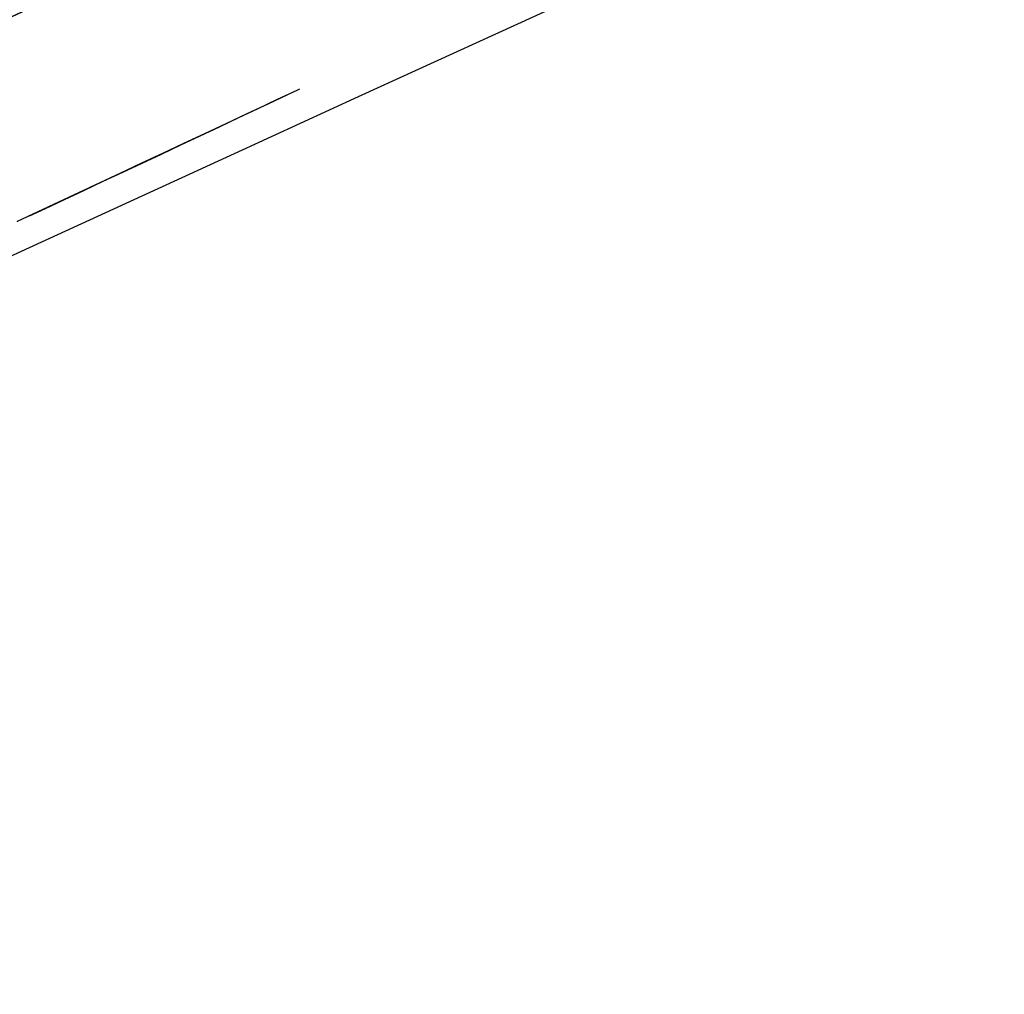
# Model space of a CAD drawing. Header units: millimetres. Extents: x 291 to 709, y 176 to 759.
# Tile 5 of 20: x 332 to 353, y 493 to 514. Entities that reach past the tile are written whole.
import ezdxf

# ---------------------------------------------------------------- set-up
doc = ezdxf.new("R2010")
doc.units = ezdxf.units.MM
doc.header["$LTSCALE"] = 65.185185
doc.linetypes.add('HIDDEN', pattern=[0.2, 0.1, -0.1])
doc.layers.add('KONST.EL_MIT_GEO', color=7, linetype='CONTINUOUS')

msp = doc.modelspace()

# ---------------------------------------------------------------- linework, layer by layer
at = {"layer": 'KONST.EL_MIT_GEO', "color": 7, "linetype": 'Continuous'}
for p, q in [((339.334, 512.111), (344.054, 514.275)), ((336.797, 510.945), (339.334, 512.111)), ((329.805, 507.745), (336.797, 510.945))]:
    msp.add_line(p, q, dxfattribs=at)
at = {"layer": 'KONST.EL_MIT_GEO', "color": 8, "linetype": 'HIDDEN'}
msp.add_line((339.334, 512.111), (339.413, 512.147), dxfattribs=at)
at = {"layer": 'KONST.EL_MIT_GEO', "color": 7, "linetype": 'Continuous'}
msp.add_open_spline([(295.037, 508.171), (295.037, 508.168), (295.052, 508.164), (295.074, 508.174), (295.122, 508.188), (295.187, 508.217), (295.277, 508.259), (295.451, 508.347), (295.744, 508.511), (296.198, 508.786), (296.81, 509.179), (297.607, 509.708), (298.616, 510.387), (299.855, 511.227), (302.001, 512.661), (305.309, 514.764), (310.018, 517.454), (315.49, 520.424), (321.504, 523.649), (327.86, 527.157), (334.474, 530.852), (341.318, 534.603), (348.368, 538.311), (358.06, 543.119), (370.527, 548.75), (385.904, 554.789), (401.649, 560.064), (417.669, 564.562), (433.887, 568.327), (450.258, 571.391), (472.246, 574.435), (488.906, 575.444), (500, 575.444)], degree=3, knots=[0, 0, 0, 0, 0.000039, 0.000155, 0.000369, 0.000694, 0.001143, 0.001728, 0.003368, 0.005741, 0.009011, 0.013338, 0.018862, 0.025687, 0.033869, 0.054262, 0.079429, 0.108216, 0.139647, 0.173005, 0.207776, 0.243552, 0.280031, 0.317006, 0.391916, 0.467542, 0.543478, 0.619538, 0.695638, 0.771746, 0.847852, 1, 1, 1, 1], dxfattribs=at)
at = {"layer": 'KONST.EL_MIT_GEO', "color": 8, "linetype": 'HIDDEN'}
for points, knots in [([(500, 574.92), (488.907, 574.92), (472.251, 574.052), (450.234, 571.24), (433.841, 568.316), (417.616, 564.593), (401.606, 560.072), (385.875, 554.768), (370.503, 548.727), (358.038, 543.102), (348.347, 538.299), (341.298, 534.593), (334.456, 530.844), (327.844, 527.149), (321.491, 523.642), (315.479, 520.418), (310.01, 517.449), (305.303, 514.761), (301.997, 512.659), (299.853, 511.225), (298.614, 510.386), (297.606, 509.707), (296.809, 509.178), (296.197, 508.786), (295.744, 508.51), (295.451, 508.347), (295.277, 508.259), (295.187, 508.217), (295.122, 508.188), (295.074, 508.174), (295.052, 508.164), (295.037, 508.168), (295.037, 508.171)], [0, 0, 0, 0, 0.152168, 0.228277, 0.304386, 0.380488, 0.456551, 0.532491, 0.60812, 0.68303, 0.720004, 0.756481, 0.792256, 0.827026, 0.860383, 0.891811, 0.920593, 0.945755, 0.966142, 0.974321, 0.981144, 0.986666, 0.990991, 0.99426, 0.996633, 0.998272, 0.998857, 0.999306, 0.999631, 0.999845, 0.999961, 1, 1, 1, 1]), ([(500, 559.118), (489.788, 559.118), (469.25, 558.031), (443.817, 554.089), (423.669, 549.419), (408.666, 545.185), (393.756, 540.264), (378.932, 534.706), (366.665, 529.625), (356.894, 525.351), (349.578, 522.067), (342.282, 518.728), (335.036, 515.369), (329.049, 512.597), (324.329, 510.451), (319.799, 508.416), (315.402, 506.442), (311.185, 504.484), (308.248, 503.075), (305.526, 501.712), (303.092, 500.429), (300.99, 499.301), (299.24, 498.376), (297.823, 497.668), (296.513, 497.078), (295.508, 496.709), (294.754, 496.546), (294.431, 496.498), (294.221, 496.482), (294.115, 496.48), (294.078, 496.483)], [0, 0, 0, 0, 0.140945, 0.283299, 0.354621, 0.426312, 0.498377, 0.571273, 0.644775, 0.681601, 0.718475, 0.755458, 0.792348, 0.828712, 0.846517, 0.863917, 0.897253, 0.913039, 0.928085, 0.942219, 0.95505, 0.966061, 0.975152, 0.982375, 0.987908, 0.994984, 0.997091, 0.998548, 0.999487, 1, 1, 1, 1]), ([(294.078, 496.483), (294.115, 496.48), (294.221, 496.482), (294.431, 496.498), (294.754, 496.546), (295.508, 496.709), (296.513, 497.078), (297.823, 497.668), (299.24, 498.376), (300.99, 499.301), (303.093, 500.429), (305.527, 501.712), (308.249, 503.075), (311.186, 504.484), (315.403, 506.442), (319.8, 508.416), (324.33, 510.451), (329.05, 512.598), (335.037, 515.37), (342.283, 518.728), (349.579, 522.067), (356.895, 525.352), (366.666, 529.626), (378.932, 534.707), (393.757, 540.264), (408.666, 545.185), (423.669, 549.419), (443.817, 554.089), (469.25, 558.029), (489.789, 559.116), (500, 559.116)], [0, 0, 0, 0, 0.000514, 0.001452, 0.00291, 0.005016, 0.012092, 0.017627, 0.024851, 0.033942, 0.044953, 0.057785, 0.071918, 0.086965, 0.10275, 0.136087, 0.153487, 0.171293, 0.207656, 0.244546, 0.281529, 0.318403, 0.355229, 0.428731, 0.501626, 0.573691, 0.645382, 0.716704, 0.859056, 1, 1, 1, 1]), ([(500, 555.498), (489.711, 555.498), (469.017, 554.377), (443.408, 550.315), (423.144, 545.504), (408.08, 541.147), (393.126, 536.078), (378.273, 530.352), (365.985, 525.119), (356.188, 520.721), (348.832, 517.338), (341.483, 513.898), (334.178, 510.449), (326.994, 507.097), (320.04, 503.938), (313.535, 500.922), (308.542, 498.455), (305.038, 496.58), (302.881, 495.409), (301.092, 494.454), (299.648, 493.729), (298.515, 493.217), (297.648, 492.884), (297, 492.689), (296.531, 492.584), (296.235, 492.537), (296.063, 492.518), (295.974, 492.511), (295.912, 492.507), (295.865, 492.51), (295.848, 492.508), (295.833, 492.514), (295.835, 492.516)], [0, 0, 0, 0, 0.143009, 0.287446, 0.35977, 0.43239, 0.505332, 0.579169, 0.653603, 0.690937, 0.728433, 0.766142, 0.803725, 0.840719, 0.876335, 0.909891, 0.940373, 0.953725, 0.965126, 0.974495, 0.98191, 0.987574, 0.991772, 0.994812, 0.996966, 0.998447, 0.998976, 0.999381, 0.999674, 0.999868, 0.999971, 1, 1, 1, 1]), ([(296.877, 492.665), (297.315, 492.773), (298.07, 493.033), (299.21, 493.525), (300.428, 494.115), (301.93, 494.898), (303.74, 495.875), (305.866, 497.027), (309.212, 498.792), (313.889, 501.085), (319.918, 503.881), (326.332, 506.796), (332.955, 509.874), (339.692, 513.053), (346.477, 516.24), (353.273, 519.387), (362.318, 523.494), (373.653, 528.43), (387.346, 533.911), (401.116, 538.859), (414.972, 543.217), (428.939, 546.956), (447.716, 551.069), (471.397, 554.538), (490.502, 555.491), (500, 555.491)], [0, 0, 0, 0, 0.0063, 0.011111, 0.017346, 0.025195, 0.034772, 0.046079, 0.058964, 0.087614, 0.118817, 0.151793, 0.186017, 0.220828, 0.255843, 0.290728, 0.325428, 0.394602, 0.463392, 0.531399, 0.598929, 0.666217, 0.733296, 0.867334, 1, 1, 1, 1])]:
    msp.add_open_spline(points, degree=3, knots=knots, dxfattribs=at)

doc.saveas('drawing.dxf')
